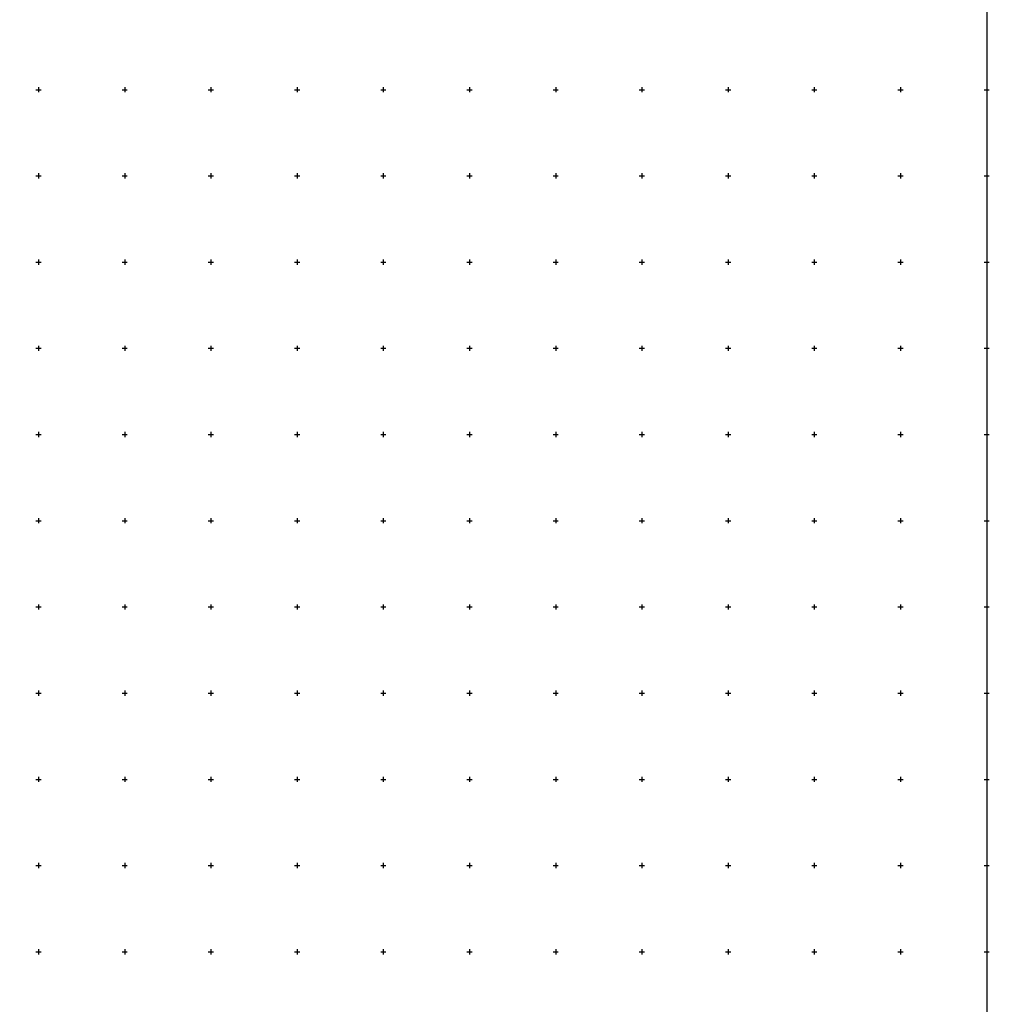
# Model space of a CAD drawing. Header units: metres. Extents: x 703615 to 712205, y 4306166 to 4311183.
# Tile 232 of 256: x 708368 to 708930, y 4308851 to 4309422. Entities that reach past the tile are written whole.
import ezdxf

# ---------------------------------------------------------------- set-up
doc = ezdxf.new("R2010")
doc.units = ezdxf.units.M
doc.header["$LTSCALE"] = 0.5
doc.layers.add('(001) Сетка', color=92, linetype='Continuous')
doc.layers.add('(002) Рамка', color=7, linetype='Continuous')

# ---------------------------------------------------------------- blocks, each defined once
blk = doc.blocks.new('Setka')
at = {"layer": '(001) Сетка'}
for p, q in [((-1.5, 0), (1.5, 0)), ((0, 1.5), (0, -1.5))]:
    blk.add_line(p, q, dxfattribs=at)

msp = doc.modelspace()

# ---------------------------------------------------------------- linework, layer by layer
at = {"layer": '(002) Рамка', "color": 0}
msp.add_lwpolyline([(707528.46, 4311181.4), (708928.46, 4311181.4), (708928.46, 4308281.4), (707528.46, 4308281.4)], close=True, dxfattribs=at)

# ---------------------------------------------------------------- block references
at = {"layer": '(001) Сетка'}
for p in [(708378.46, 4309381.4), (708428.46, 4309381.4), (708478.46, 4309381.4), (708528.46, 4309381.4), (708578.46, 4309381.4), (708628.46, 4309381.4), (708678.46, 4309381.4), (708728.46, 4309381.4), (708778.46, 4309381.4), (708828.46, 4309381.4), (708878.46, 4309381.4), (708928.46, 4309381.4), (708378.46, 4309331.4), (708428.46, 4309331.4), (708478.46, 4309331.4), (708528.46, 4309331.4), (708578.46, 4309331.4), (708628.46, 4309331.4), (708678.46, 4309331.4), (708728.46, 4309331.4), (708778.46, 4309331.4), (708828.46, 4309331.4), (708878.46, 4309331.4), (708928.46, 4309331.4), (708378.46, 4309281.4), (708428.46, 4309281.4), (708478.46, 4309281.4), (708528.46, 4309281.4), (708578.46, 4309281.4), (708628.46, 4309281.4), (708678.46, 4309281.4), (708728.46, 4309281.4), (708778.46, 4309281.4), (708828.46, 4309281.4), (708878.46, 4309281.4), (708928.46, 4309281.4), (708378.46, 4309231.4), (708428.46, 4309231.4), (708478.46, 4309231.4), (708528.46, 4309231.4), (708578.46, 4309231.4), (708628.46, 4309231.4), (708678.46, 4309231.4), (708728.46, 4309231.4), (708778.46, 4309231.4), (708828.46, 4309231.4), (708878.46, 4309231.4), (708928.46, 4309231.4), (708378.46, 4309181.4), (708428.46, 4309181.4), (708478.46, 4309181.4), (708528.46, 4309181.4), (708578.46, 4309181.4), (708628.46, 4309181.4), (708678.46, 4309181.4), (708728.46, 4309181.4), (708778.46, 4309181.4), (708828.46, 4309181.4), (708878.46, 4309181.4), (708928.46, 4309181.4), (708378.46, 4309131.4), (708428.46, 4309131.4), (708478.46, 4309131.4), (708528.46, 4309131.4), (708578.46, 4309131.4), (708628.46, 4309131.4), (708678.46, 4309131.4), (708728.46, 4309131.4), (708778.46, 4309131.4), (708828.46, 4309131.4), (708878.46, 4309131.4), (708928.46, 4309131.4), (708378.46, 4309081.4), (708428.46, 4309081.4), (708478.46, 4309081.4), (708528.46, 4309081.4), (708578.46, 4309081.4), (708628.46, 4309081.4), (708678.46, 4309081.4), (708728.46, 4309081.4), (708778.46, 4309081.4), (708828.46, 4309081.4), (708878.46, 4309081.4), (708928.46, 4309081.4), (708378.46, 4309031.4), (708428.46, 4309031.4), (708478.46, 4309031.4), (708528.46, 4309031.4), (708578.46, 4309031.4), (708628.46, 4309031.4), (708678.46, 4309031.4), (708728.46, 4309031.4), (708778.46, 4309031.4), (708828.46, 4309031.4), (708878.46, 4309031.4), (708928.46, 4309031.4), (708378.46, 4308981.4), (708428.46, 4308981.4), (708478.46, 4308981.4), (708528.46, 4308981.4), (708578.46, 4308981.4), (708628.46, 4308981.4), (708678.46, 4308981.4), (708728.46, 4308981.4), (708778.46, 4308981.4), (708828.46, 4308981.4), (708878.46, 4308981.4), (708928.46, 4308981.4), (708378.46, 4308931.4), (708428.46, 4308931.4), (708478.46, 4308931.4), (708528.46, 4308931.4), (708578.46, 4308931.4), (708628.46, 4308931.4), (708678.46, 4308931.4), (708728.46, 4308931.4), (708778.46, 4308931.4), (708828.46, 4308931.4), (708878.46, 4308931.4), (708928.46, 4308931.4), (708378.46, 4308881.4), (708428.46, 4308881.4), (708478.46, 4308881.4), (708528.46, 4308881.4), (708578.46, 4308881.4), (708628.46, 4308881.4), (708678.46, 4308881.4), (708728.46, 4308881.4), (708778.46, 4308881.4), (708828.46, 4308881.4), (708878.46, 4308881.4), (708928.46, 4308881.4)]:
    msp.add_blockref('Setka', p, dxfattribs=at)

doc.saveas('drawing.dxf')
